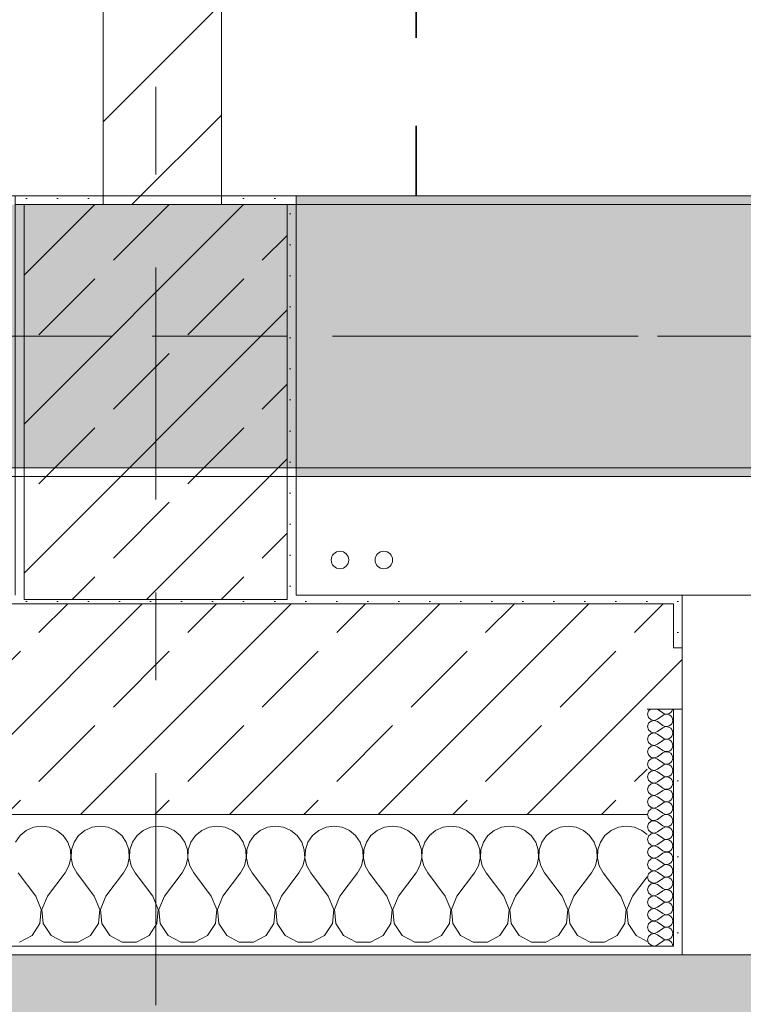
# Model space of a CAD drawing. Header units: metres. Extents: x -3.6 to 84.5, y -11 to 16.8.
# Tile 196 of 228: x 58 to 58.8, y -0.2 to 0.9. Entities that reach past the tile are written whole.
import ezdxf

# ---------------------------------------------------------------- set-up
doc = ezdxf.new("R2010")
doc.units = ezdxf.units.M
doc.header["$MEASUREMENT"] = 0
for name, pattern in [('Achse', [0.2, 0.1, -0.05, 0, -0.05]), ('Strichlinie doppelt', [0.546806, 0.264583, -0.105833, 0.070556, -0.105833]), ('Wipeout_Contour', [1, 0, -1])]:
    doc.linetypes.add(name, pattern=pattern)
for name, color, linetype in [('155 - Bemaßung_ Beschriftung.Ausbau - Deckenelemente', 7, 'Continuous'), ('302 - Elemente.Schraffur', 7, 'Continuous'), ('451 - Universal.Achsen Raster', 7, 'Continuous'), ('604 - Struktur.Wand Aussen', 7, 'Continuous'), ('605 - Struktur.Wand Innen', 7, 'Continuous'), ('607 - Struktur.Stütze', 7, 'Continuous'), ('608 - Struktur.Träger', 7, 'Continuous'), ('801 - HKLSE.Heizung_ Klima_ Lüftung', 7, 'Continuous')]:
    doc.layers.add(name, color=color, linetype=linetype)
pattern_1 = [(45, (0, 0), (-0.08485281, 0.08485281), []), (45, (-0.04243, 0.04243), (-0.08485281, 0.08485281), [0.09, -0.03])]
pattern_2 = [(45, (0, 0), (-0.01767767, 0.01767767), [0, -0.025])]
pattern_3 = [(0, (0, 0), (0, 0.08660254), [0, -0.05]), (0, (0.025, 0.0433), (0, 0.08660254), [0, -0.05])]

# ---------------------------------------------------------------- blocks, each defined once
blk = doc.blocks.new('*X89')
at = {"layer": '604 - Struktur.Wand Aussen', "color": 7, "linetype": 'Continuous', "lineweight": 5}
for p, q in [((57.9909, -0.0096), (57.9825, -0.0133)), ((58, -0.0083), (57.9909, -0.0096)), ((58.0091, -0.0096), (58, -0.0083)), ((58.0175, -0.0133), (58.0091, -0.0096)), ((58.0576, -0.0096), (58.0491, -0.0133)), ((58.0667, -0.0083), (58.0576, -0.0096)), ((58.0758, -0.0096), (58.0667, -0.0083)), ((58.0842, -0.0133), (58.0758, -0.0096)), ((58.1242, -0.0096), (58.1158, -0.0133)), ((58.1333, -0.0083), (58.1242, -0.0096)), ((58.1424, -0.0096), (58.1333, -0.0083)), ((58.1509, -0.0133), (58.1424, -0.0096)), ((58.1909, -0.0096), (58.1825, -0.0133)), ((58.2, -0.0083), (58.1909, -0.0096)), ((58.2091, -0.0096), (58.2, -0.0083)), ((58.2175, -0.0133), (58.2091, -0.0096)), ((58.2576, -0.0096), (58.2491, -0.0133)), ((58.2667, -0.0083), (58.2576, -0.0096)), ((58.2758, -0.0096), (58.2667, -0.0083)), ((58.2842, -0.0133), (58.2758, -0.0096)), ((58.3242, -0.0096), (58.3158, -0.0133)), ((58.3333, -0.0083), (58.3242, -0.0096)), ((58.3424, -0.0096), (58.3333, -0.0083)), ((58.3509, -0.0133), (58.3424, -0.0096)), ((58.3909, -0.0096), (58.3825, -0.0133)), ((58.4, -0.0083), (58.3909, -0.0096)), ((58.4091, -0.0096), (58.4, -0.0083)), ((58.4175, -0.0133), (58.4091, -0.0096)), ((58.4576, -0.0096), (58.4491, -0.0133)), ((58.4667, -0.0083), (58.4576, -0.0096)), ((58.4758, -0.0096), (58.4667, -0.0083)), ((58.4842, -0.0133), (58.4758, -0.0096)), ((58.5242, -0.0096), (58.5158, -0.0133)), ((58.5333, -0.0083), (58.5242, -0.0096)), ((58.5424, -0.0096), (58.5333, -0.0083)), ((58.5509, -0.0133), (58.5424, -0.0096)), ((58.5909, -0.0096), (58.5825, -0.0133)), ((58.6, -0.0083), (58.5909, -0.0096)), ((58.6091, -0.0096), (58.6, -0.0083)), ((58.6175, -0.0133), (58.6091, -0.0096)), ((58.6576, -0.0096), (58.6491, -0.0133)), ((58.6667, -0.0083), (58.6576, -0.0096)), ((58.6758, -0.0096), (58.6667, -0.0083)), ((58.6842, -0.0133), (58.6758, -0.0096)), ((57.9754, -0.0192), (57.9702, -0.0268)), ((57.9825, -0.0133), (57.9754, -0.0192)), ((58.0246, -0.0192), (58.0175, -0.0133)), ((58.0298, -0.0268), (58.0246, -0.0192)), ((58.0421, -0.0192), (58.0369, -0.0268)), ((58.0491, -0.0133), (58.0421, -0.0192)), ((58.0913, -0.0192), (58.0842, -0.0133)), ((58.0965, -0.0268), (58.0913, -0.0192)), ((58.1087, -0.0192), (58.1035, -0.0268)), ((58.1158, -0.0133), (58.1087, -0.0192)), ((58.1579, -0.0192), (58.1509, -0.0133)), ((58.1631, -0.0268), (58.1579, -0.0192)), ((58.1754, -0.0192), (58.1702, -0.0268)), ((58.1825, -0.0133), (58.1754, -0.0192)), ((58.2246, -0.0192), (58.2175, -0.0133)), ((58.2298, -0.0268), (58.2246, -0.0192)), ((58.2421, -0.0192), (58.2369, -0.0268)), ((58.2491, -0.0133), (58.2421, -0.0192)), ((58.2913, -0.0192), (58.2842, -0.0133)), ((58.2965, -0.0268), (58.2913, -0.0192)), ((58.3087, -0.0192), (58.3035, -0.0268)), ((58.3158, -0.0133), (58.3087, -0.0192)), ((58.3579, -0.0192), (58.3509, -0.0133)), ((58.3631, -0.0268), (58.3579, -0.0192)), ((58.3754, -0.0192), (58.3702, -0.0268)), ((58.3825, -0.0133), (58.3754, -0.0192)), ((58.4246, -0.0192), (58.4175, -0.0133)), ((58.4298, -0.0268), (58.4246, -0.0192)), ((58.4421, -0.0192), (58.4369, -0.0268)), ((58.4491, -0.0133), (58.4421, -0.0192)), ((58.4913, -0.0192), (58.4842, -0.0133)), ((58.4965, -0.0268), (58.4913, -0.0192)), ((58.5087, -0.0192), (58.5035, -0.0268)), ((58.5158, -0.0133), (58.5087, -0.0192)), ((58.5579, -0.0192), (58.5509, -0.0133)), ((58.5631, -0.0268), (58.5579, -0.0192)), ((58.5754, -0.0192), (58.5702, -0.0268)), ((58.5825, -0.0133), (58.5754, -0.0192)), ((58.6246, -0.0192), (58.6175, -0.0133)), ((58.6298, -0.0268), (58.6246, -0.0192)), ((58.6421, -0.0192), (58.6369, -0.0268)), ((58.6491, -0.0133), (58.6421, -0.0192)), ((58.69, -0.0181), (58.6842, -0.0133)), ((58.0328, -0.0355), (58.0298, -0.0268)), ((58.0369, -0.0268), (58.0339, -0.0355)), ((58.0994, -0.0355), (58.0965, -0.0268)), ((58.1035, -0.0268), (58.1006, -0.0355)), ((58.1661, -0.0355), (58.1631, -0.0268)), ((58.1702, -0.0268), (58.1672, -0.0355)), ((58.2328, -0.0355), (58.2298, -0.0268)), ((58.2369, -0.0268), (58.2339, -0.0355)), ((58.2994, -0.0355), (58.2965, -0.0268)), ((58.3035, -0.0268), (58.3006, -0.0355)), ((58.3661, -0.0355), (58.3631, -0.0268)), ((58.3702, -0.0268), (58.3672, -0.0355)), ((58.4328, -0.0355), (58.4298, -0.0268)), ((58.4369, -0.0268), (58.4339, -0.0355)), ((58.4994, -0.0355), (58.4965, -0.0268)), ((58.5035, -0.0268), (58.5006, -0.0355)), ((58.5661, -0.0355), (58.5631, -0.0268)), ((58.5702, -0.0268), (58.5672, -0.0355)), ((58.6328, -0.0355), (58.6298, -0.0268)), ((58.6369, -0.0268), (58.6339, -0.0355)), ((58.0311, -0.0536), (58.0332, -0.0447)), ((58.0332, -0.0447), (58.0328, -0.0355)), ((58.0339, -0.0355), (58.0335, -0.0447)), ((58.0335, -0.0447), (58.0355, -0.0536)), ((58.0978, -0.0536), (58.0999, -0.0447)), ((58.0999, -0.0447), (58.0994, -0.0355)), ((58.1006, -0.0355), (58.1001, -0.0447)), ((58.1001, -0.0447), (58.1022, -0.0536)), ((58.1645, -0.0536), (58.1665, -0.0447)), ((58.1665, -0.0447), (58.1661, -0.0355)), ((58.1672, -0.0355), (58.1668, -0.0447)), ((58.1668, -0.0447), (58.1689, -0.0536)), ((58.2311, -0.0536), (58.2332, -0.0447)), ((58.2332, -0.0447), (58.2328, -0.0355)), ((58.2339, -0.0355), (58.2335, -0.0447)), ((58.2335, -0.0447), (58.2355, -0.0536)), ((58.2978, -0.0536), (58.2999, -0.0447)), ((58.2999, -0.0447), (58.2994, -0.0355)), ((58.3006, -0.0355), (58.3001, -0.0447)), ((58.3001, -0.0447), (58.3022, -0.0536)), ((58.3645, -0.0536), (58.3665, -0.0447)), ((58.3665, -0.0447), (58.3661, -0.0355)), ((58.3672, -0.0355), (58.3668, -0.0447)), ((58.3668, -0.0447), (58.3689, -0.0536)), ((58.4311, -0.0536), (58.4332, -0.0447)), ((58.4332, -0.0447), (58.4328, -0.0355)), ((58.4339, -0.0355), (58.4335, -0.0447)), ((58.4335, -0.0447), (58.4355, -0.0536)), ((58.4978, -0.0536), (58.4999, -0.0447)), ((58.4999, -0.0447), (58.4994, -0.0355)), ((58.5006, -0.0355), (58.5001, -0.0447)), ((58.5001, -0.0447), (58.5022, -0.0536)), ((58.5645, -0.0536), (58.5665, -0.0447)), ((58.5665, -0.0447), (58.5661, -0.0355)), ((58.5672, -0.0355), (58.5668, -0.0447)), ((58.5668, -0.0447), (58.5689, -0.0536)), ((58.6311, -0.0536), (58.6332, -0.0447)), ((58.6332, -0.0447), (58.6328, -0.0355)), ((58.6339, -0.0355), (58.6335, -0.0447)), ((58.6335, -0.0447), (58.6355, -0.0536)), ((58.0267, -0.0617), (58.0311, -0.0536)), ((58.0355, -0.0536), (58.04, -0.0617)), ((58.0933, -0.0617), (58.0978, -0.0536)), ((58.1022, -0.0536), (58.1067, -0.0617)), ((58.16, -0.0617), (58.1645, -0.0536)), ((58.1689, -0.0536), (58.1733, -0.0617)), ((58.2267, -0.0617), (58.2311, -0.0536)), ((58.2355, -0.0536), (58.24, -0.0617)), ((58.2933, -0.0617), (58.2978, -0.0536)), ((58.3022, -0.0536), (58.3067, -0.0617)), ((58.36, -0.0617), (58.3645, -0.0536)), ((58.3689, -0.0536), (58.3733, -0.0617)), ((58.4267, -0.0617), (58.4311, -0.0536)), ((58.4355, -0.0536), (58.44, -0.0617)), ((58.4933, -0.0617), (58.4978, -0.0536)), ((58.5022, -0.0536), (58.5067, -0.0617)), ((58.56, -0.0617), (58.5645, -0.0536)), ((58.5689, -0.0536), (58.5733, -0.0617)), ((58.6267, -0.0617), (58.6311, -0.0536)), ((58.6355, -0.0536), (58.64, -0.0617)), ((57.9933, -0.0883), (57.9733, -0.0617)), ((58.0067, -0.0883), (58.0267, -0.0617)), ((58.06, -0.0883), (58.04, -0.0617)), ((58.0733, -0.0883), (58.0933, -0.0617)), ((58.1267, -0.0883), (58.1067, -0.0617)), ((58.14, -0.0883), (58.16, -0.0617)), ((58.1933, -0.0883), (58.1733, -0.0617)), ((58.2067, -0.0883), (58.2267, -0.0617)), ((58.26, -0.0883), (58.24, -0.0617)), ((58.2733, -0.0883), (58.2933, -0.0617)), ((58.3267, -0.0883), (58.3067, -0.0617)), ((58.34, -0.0883), (58.36, -0.0617)), ((58.3933, -0.0883), (58.3733, -0.0617)), ((58.4067, -0.0883), (58.4267, -0.0617)), ((58.46, -0.0883), (58.44, -0.0617)), ((58.4733, -0.0883), (58.4933, -0.0617)), ((58.5267, -0.0883), (58.5067, -0.0617)), ((58.54, -0.0883), (58.56, -0.0617)), ((58.5933, -0.0883), (58.5733, -0.0617)), ((58.6067, -0.0883), (58.6267, -0.0617)), ((58.66, -0.0883), (58.64, -0.0617)), ((58.6733, -0.0883), (58.69, -0.0661)), ((57.9996, -0.1033), (57.9933, -0.0883)), ((58.0067, -0.0883), (58.0004, -0.1033)), ((58.0663, -0.1033), (58.06, -0.0883)), ((58.0733, -0.0883), (58.067, -0.1033)), ((58.133, -0.1033), (58.1267, -0.0883)), ((58.14, -0.0883), (58.1337, -0.1033)), ((58.1996, -0.1033), (58.1933, -0.0883)), ((58.2067, -0.0883), (58.2004, -0.1033)), ((58.2663, -0.1033), (58.26, -0.0883)), ((58.2733, -0.0883), (58.267, -0.1033)), ((58.333, -0.1033), (58.3267, -0.0883)), ((58.34, -0.0883), (58.3337, -0.1033)), ((58.3996, -0.1033), (58.3933, -0.0883)), ((58.4067, -0.0883), (58.4004, -0.1033)), ((58.4663, -0.1033), (58.46, -0.0883)), ((58.4733, -0.0883), (58.467, -0.1033)), ((58.533, -0.1033), (58.5267, -0.0883)), ((58.54, -0.0883), (58.5337, -0.1033)), ((58.5996, -0.1033), (58.5933, -0.0883)), ((58.6067, -0.0883), (58.6004, -0.1033)), ((58.6663, -0.1033), (58.66, -0.0883)), ((58.6733, -0.0883), (58.667, -0.1033)), ((57.9981, -0.1195), (57.9996, -0.1033)), ((58.0004, -0.1033), (58.0019, -0.1195)), ((58.0648, -0.1195), (58.0663, -0.1033)), ((58.067, -0.1033), (58.0686, -0.1195)), ((58.1314, -0.1195), (58.133, -0.1033)), ((58.1337, -0.1033), (58.1352, -0.1195)), ((58.1981, -0.1195), (58.1996, -0.1033)), ((58.2004, -0.1033), (58.2019, -0.1195)), ((58.2648, -0.1195), (58.2663, -0.1033)), ((58.267, -0.1033), (58.2686, -0.1195)), ((58.3314, -0.1195), (58.333, -0.1033)), ((58.3337, -0.1033), (58.3352, -0.1195)), ((58.3981, -0.1195), (58.3996, -0.1033)), ((58.4004, -0.1033), (58.4019, -0.1195)), ((58.4648, -0.1195), (58.4663, -0.1033)), ((58.467, -0.1033), (58.4686, -0.1195)), ((58.5314, -0.1195), (58.533, -0.1033)), ((58.5337, -0.1033), (58.5352, -0.1195)), ((58.5981, -0.1195), (58.5996, -0.1033)), ((58.6004, -0.1033), (58.6019, -0.1195)), ((58.6648, -0.1195), (58.6663, -0.1033)), ((58.667, -0.1033), (58.6686, -0.1195)), ((57.9891, -0.133), (57.9981, -0.1195)), ((58.0019, -0.1195), (58.0109, -0.133)), ((58.0558, -0.133), (58.0648, -0.1195)), ((58.0686, -0.1195), (58.0776, -0.133)), ((58.1224, -0.133), (58.1314, -0.1195)), ((58.1352, -0.1195), (58.1442, -0.133)), ((58.1891, -0.133), (58.1981, -0.1195)), ((58.2019, -0.1195), (58.2109, -0.133)), ((58.2558, -0.133), (58.2648, -0.1195)), ((58.2686, -0.1195), (58.2776, -0.133)), ((58.3224, -0.133), (58.3314, -0.1195)), ((58.3352, -0.1195), (58.3442, -0.133)), ((58.3891, -0.133), (58.3981, -0.1195)), ((58.4019, -0.1195), (58.4109, -0.133)), ((58.4558, -0.133), (58.4648, -0.1195)), ((58.4686, -0.1195), (58.4776, -0.133)), ((58.5224, -0.133), (58.5314, -0.1195)), ((58.5352, -0.1195), (58.5442, -0.133)), ((58.5891, -0.133), (58.5981, -0.1195)), ((58.6019, -0.1195), (58.6109, -0.133)), ((58.6558, -0.133), (58.6648, -0.1195)), ((58.6686, -0.1195), (58.6776, -0.133)), ((57.9748, -0.1407), (57.9891, -0.133)), ((58.0109, -0.133), (58.0252, -0.1407)), ((58.0415, -0.1407), (58.0558, -0.133)), ((58.0776, -0.133), (58.0919, -0.1407)), ((58.1081, -0.1407), (58.1224, -0.133)), ((58.1442, -0.133), (58.1585, -0.1407)), ((58.1748, -0.1407), (58.1891, -0.133)), ((58.2109, -0.133), (58.2252, -0.1407)), ((58.2415, -0.1407), (58.2558, -0.133)), ((58.2776, -0.133), (58.2919, -0.1407)), ((58.3081, -0.1407), (58.3224, -0.133)), ((58.3442, -0.133), (58.3585, -0.1407)), ((58.3748, -0.1407), (58.3891, -0.133)), ((58.4109, -0.133), (58.4252, -0.1407)), ((58.4415, -0.1407), (58.4558, -0.133)), ((58.4776, -0.133), (58.4919, -0.1407)), ((58.5081, -0.1407), (58.5224, -0.133)), ((58.5442, -0.133), (58.5585, -0.1407)), ((58.5748, -0.1407), (58.5891, -0.133)), ((58.6109, -0.133), (58.6252, -0.1407)), ((58.6415, -0.1407), (58.6558, -0.133)), ((58.6776, -0.133), (58.69, -0.1397)), ((58.0252, -0.1407), (58.0415, -0.1407)), ((58.0919, -0.1407), (58.1081, -0.1407)), ((58.1585, -0.1407), (58.1748, -0.1407)), ((58.2252, -0.1407), (58.2415, -0.1407)), ((58.2919, -0.1407), (58.3081, -0.1407)), ((58.3585, -0.1407), (58.3748, -0.1407)), ((58.4252, -0.1407), (58.4415, -0.1407)), ((58.4919, -0.1407), (58.5081, -0.1407)), ((58.5585, -0.1407), (58.5748, -0.1407)), ((58.6252, -0.1407), (58.6415, -0.1407))]:
    blk.add_line(p, q, dxfattribs=at)
blk = doc.blocks.new('*X118')
at = {"layer": '604 - Struktur.Wand Aussen', "color": 7, "linetype": 'Continuous', "lineweight": 5}
for p, q in [((58.6939, 0.125), (58.6918, 0.123)), ((58.7021, 0.125), (58.7079, 0.1207)), ((58.7182, 0.1227), (58.719, 0.1245)), ((58.719, 0.1245), (58.7191, 0.125)), ((58.6918, 0.123), (58.6907, 0.1193)), ((58.6907, 0.1193), (58.6918, 0.1155)), ((58.6918, 0.1155), (58.6947, 0.1129)), ((58.6947, 0.1129), (58.6985, 0.1122)), ((58.6985, 0.1122), (58.7021, 0.1136)), ((58.7021, 0.1136), (58.7079, 0.1179)), ((58.7079, 0.1207), (58.7096, 0.1198)), ((58.7096, 0.1188), (58.7079, 0.1179)), ((58.7096, 0.1198), (58.7115, 0.1193)), ((58.7115, 0.1193), (58.7096, 0.1188)), ((58.7115, 0.1193), (58.7135, 0.1194)), ((58.7135, 0.1192), (58.7115, 0.1193)), ((58.7135, 0.1194), (58.7153, 0.12)), ((58.7153, 0.1185), (58.7135, 0.1192)), ((58.7153, 0.12), (58.717, 0.1212)), ((58.717, 0.1174), (58.7153, 0.1185)), ((58.717, 0.1212), (58.7182, 0.1227)), ((58.7182, 0.1159), (58.717, 0.1174)), ((58.719, 0.1141), (58.7182, 0.1159)), ((58.7193, 0.1121), (58.719, 0.1141)), ((58.6918, 0.1088), (58.6907, 0.105)), ((58.6907, 0.105), (58.6918, 0.1012)), ((58.6947, 0.1114), (58.6918, 0.1088)), ((58.6918, 0.1012), (58.6947, 0.0986)), ((58.6985, 0.1121), (58.6947, 0.1114)), ((58.7021, 0.1107), (58.6985, 0.1121)), ((58.7021, 0.1107), (58.7079, 0.1064)), ((58.7021, 0.0993), (58.7079, 0.1036)), ((58.7079, 0.1064), (58.7096, 0.1055)), ((58.7096, 0.1045), (58.7079, 0.1036)), ((58.7096, 0.1055), (58.7115, 0.105)), ((58.7115, 0.105), (58.7096, 0.1045)), ((58.7115, 0.105), (58.7135, 0.1051)), ((58.7135, 0.1049), (58.7115, 0.105)), ((58.7135, 0.1051), (58.7153, 0.1058)), ((58.7153, 0.1042), (58.7135, 0.1049)), ((58.7153, 0.1058), (58.717, 0.1069)), ((58.717, 0.1031), (58.7153, 0.1042)), ((58.717, 0.1069), (58.7182, 0.1084)), ((58.7182, 0.1016), (58.717, 0.1031)), ((58.7182, 0.1084), (58.719, 0.1102)), ((58.719, 0.0998), (58.7182, 0.1016)), ((58.719, 0.1102), (58.7193, 0.1121)), ((58.6918, 0.0945), (58.6907, 0.0907)), ((58.6907, 0.0907), (58.6918, 0.087)), ((58.6947, 0.0971), (58.6918, 0.0945)), ((58.6947, 0.0986), (58.6985, 0.0979)), ((58.6985, 0.0978), (58.6947, 0.0971)), ((58.6985, 0.0979), (58.7021, 0.0993)), ((58.7021, 0.0964), (58.6985, 0.0978)), ((58.7021, 0.0964), (58.7079, 0.0921)), ((58.7079, 0.0921), (58.7096, 0.0912)), ((58.7096, 0.0902), (58.7079, 0.0893)), ((58.7096, 0.0912), (58.7115, 0.0907)), ((58.7115, 0.0907), (58.7096, 0.0902)), ((58.7115, 0.0907), (58.7135, 0.0908)), ((58.7135, 0.0906), (58.7115, 0.0907)), ((58.7135, 0.0908), (58.7153, 0.0915)), ((58.7153, 0.09), (58.7135, 0.0906)), ((58.7153, 0.0915), (58.717, 0.0926)), ((58.717, 0.0888), (58.7153, 0.09)), ((58.717, 0.0926), (58.7182, 0.0941)), ((58.7182, 0.0941), (58.719, 0.0959)), ((58.7193, 0.0979), (58.719, 0.0998)), ((58.719, 0.0959), (58.7193, 0.0979)), ((58.6918, 0.0802), (58.6907, 0.0764)), ((58.6918, 0.087), (58.6947, 0.0843)), ((58.6947, 0.0828), (58.6918, 0.0802)), ((58.6947, 0.0843), (58.6985, 0.0836)), ((58.6985, 0.0835), (58.6947, 0.0828)), ((58.6985, 0.0836), (58.7021, 0.085)), ((58.7021, 0.0821), (58.6985, 0.0835)), ((58.7021, 0.085), (58.7079, 0.0893)), ((58.7021, 0.0821), (58.7079, 0.0779)), ((58.7182, 0.0873), (58.717, 0.0888)), ((58.717, 0.0783), (58.7182, 0.0798)), ((58.719, 0.0855), (58.7182, 0.0873)), ((58.7182, 0.0798), (58.719, 0.0816)), ((58.7193, 0.0836), (58.719, 0.0855)), ((58.719, 0.0816), (58.7193, 0.0836)), ((58.6907, 0.0764), (58.6918, 0.0727)), ((58.6918, 0.0727), (58.6947, 0.07)), ((58.6947, 0.0685), (58.6918, 0.0659)), ((58.6947, 0.07), (58.6985, 0.0693)), ((58.6985, 0.0693), (58.6947, 0.0685)), ((58.6985, 0.0693), (58.7021, 0.0707)), ((58.7021, 0.0679), (58.6985, 0.0693)), ((58.7021, 0.0707), (58.7079, 0.075)), ((58.7021, 0.0679), (58.7079, 0.0636)), ((58.7079, 0.0779), (58.7096, 0.0769)), ((58.7096, 0.076), (58.7079, 0.075)), ((58.7096, 0.0769), (58.7115, 0.0765)), ((58.7115, 0.0764), (58.7096, 0.076)), ((58.7115, 0.0765), (58.7135, 0.0766)), ((58.7135, 0.0763), (58.7115, 0.0764)), ((58.7135, 0.0766), (58.7153, 0.0772)), ((58.7153, 0.0757), (58.7135, 0.0763)), ((58.7153, 0.0772), (58.717, 0.0783)), ((58.717, 0.0746), (58.7153, 0.0757)), ((58.7182, 0.073), (58.717, 0.0746)), ((58.719, 0.0712), (58.7182, 0.073)), ((58.7182, 0.0655), (58.719, 0.0673)), ((58.7193, 0.0693), (58.719, 0.0712)), ((58.719, 0.0673), (58.7193, 0.0693)), ((58.6918, 0.0659), (58.6907, 0.0621)), ((58.6907, 0.0621), (58.6918, 0.0584)), ((58.6918, 0.0584), (58.6947, 0.0558)), ((58.6985, 0.055), (58.7021, 0.0564)), ((58.7021, 0.0564), (58.7079, 0.0607)), ((58.7079, 0.0636), (58.7096, 0.0626)), ((58.7096, 0.0617), (58.7079, 0.0607)), ((58.7096, 0.0626), (58.7115, 0.0622)), ((58.7115, 0.0621), (58.7096, 0.0617)), ((58.7115, 0.0622), (58.7135, 0.0623)), ((58.7135, 0.062), (58.7115, 0.0621)), ((58.7135, 0.0623), (58.7153, 0.0629)), ((58.7153, 0.0614), (58.7135, 0.062)), ((58.7153, 0.0629), (58.717, 0.064)), ((58.717, 0.0603), (58.7153, 0.0614)), ((58.717, 0.064), (58.7182, 0.0655)), ((58.7182, 0.0588), (58.717, 0.0603)), ((58.719, 0.057), (58.7182, 0.0588)), ((58.7193, 0.055), (58.719, 0.057)), ((58.6918, 0.0516), (58.6907, 0.0479)), ((58.6907, 0.0479), (58.6918, 0.0441)), ((58.6947, 0.0542), (58.6918, 0.0516)), ((58.6947, 0.0558), (58.6985, 0.055)), ((58.6985, 0.055), (58.6947, 0.0542)), ((58.7021, 0.0536), (58.6985, 0.055)), ((58.7021, 0.0536), (58.7079, 0.0493)), ((58.7021, 0.0421), (58.7079, 0.0464)), ((58.7079, 0.0493), (58.7096, 0.0483)), ((58.7096, 0.0474), (58.7079, 0.0464)), ((58.7096, 0.0483), (58.7115, 0.0479)), ((58.7115, 0.0478), (58.7096, 0.0474)), ((58.7115, 0.0479), (58.7135, 0.048)), ((58.7135, 0.0477), (58.7115, 0.0478)), ((58.7135, 0.048), (58.7153, 0.0486)), ((58.7153, 0.0471), (58.7135, 0.0477)), ((58.7153, 0.0486), (58.717, 0.0497)), ((58.717, 0.046), (58.7153, 0.0471)), ((58.717, 0.0497), (58.7182, 0.0512)), ((58.7182, 0.0445), (58.717, 0.046)), ((58.7182, 0.0512), (58.719, 0.053)), ((58.719, 0.053), (58.7193, 0.055)), ((58.6918, 0.0373), (58.6907, 0.0336)), ((58.6918, 0.0441), (58.6947, 0.0415)), ((58.6947, 0.04), (58.6918, 0.0373)), ((58.6947, 0.0415), (58.6985, 0.0407)), ((58.6985, 0.0407), (58.6947, 0.04)), ((58.6985, 0.0407), (58.7021, 0.0421)), ((58.7021, 0.0393), (58.6985, 0.0407)), ((58.7021, 0.0393), (58.7079, 0.035)), ((58.7079, 0.035), (58.7096, 0.034)), ((58.7096, 0.034), (58.7115, 0.0336)), ((58.7115, 0.0336), (58.7135, 0.0337)), ((58.7135, 0.0337), (58.7153, 0.0343)), ((58.7153, 0.0343), (58.717, 0.0354)), ((58.717, 0.0354), (58.7182, 0.037)), ((58.719, 0.0427), (58.7182, 0.0445)), ((58.7182, 0.037), (58.719, 0.0388)), ((58.7193, 0.0407), (58.719, 0.0427)), ((58.719, 0.0388), (58.7193, 0.0407)), ((58.6907, 0.0336), (58.6918, 0.0298)), ((58.6918, 0.023), (58.6907, 0.0193)), ((58.6918, 0.0298), (58.6947, 0.0272)), ((58.6947, 0.0257), (58.6918, 0.023)), ((58.6947, 0.0272), (58.6985, 0.0265)), ((58.6985, 0.0264), (58.6947, 0.0257)), ((58.6985, 0.0265), (58.7021, 0.0279)), ((58.7021, 0.025), (58.6985, 0.0264)), ((58.7021, 0.0279), (58.7079, 0.0321)), ((58.7021, 0.025), (58.7079, 0.0207)), ((58.7096, 0.0331), (58.7079, 0.0321)), ((58.7115, 0.0335), (58.7096, 0.0331)), ((58.7135, 0.0334), (58.7115, 0.0335)), ((58.7153, 0.0328), (58.7135, 0.0334)), ((58.717, 0.0317), (58.7153, 0.0328)), ((58.7182, 0.0302), (58.717, 0.0317)), ((58.717, 0.0212), (58.7182, 0.0227)), ((58.719, 0.0284), (58.7182, 0.0302)), ((58.7182, 0.0227), (58.719, 0.0245)), ((58.7193, 0.0264), (58.719, 0.0284)), ((58.719, 0.0245), (58.7193, 0.0264)), ((58.6907, 0.0193), (58.6918, 0.0155)), ((58.6918, 0.0155), (58.6947, 0.0129)), ((58.6947, 0.0114), (58.6918, 0.0088)), ((58.6947, 0.0129), (58.6985, 0.0122)), ((58.6985, 0.0121), (58.6947, 0.0114)), ((58.6985, 0.0122), (58.7021, 0.0136)), ((58.7021, 0.0107), (58.6985, 0.0121)), ((58.7021, 0.0136), (58.7079, 0.0179)), ((58.7079, 0.0207), (58.7096, 0.0198)), ((58.7096, 0.0188), (58.7079, 0.0179)), ((58.7096, 0.0198), (58.7115, 0.0193)), ((58.7115, 0.0193), (58.7096, 0.0188)), ((58.7115, 0.0193), (58.7135, 0.0194)), ((58.7135, 0.0192), (58.7115, 0.0193)), ((58.7135, 0.0194), (58.7153, 0.02)), ((58.7153, 0.0185), (58.7135, 0.0192)), ((58.7153, 0.02), (58.717, 0.0212)), ((58.717, 0.0174), (58.7153, 0.0185)), ((58.7182, 0.0159), (58.717, 0.0174)), ((58.719, 0.0141), (58.7182, 0.0159)), ((58.7193, 0.0121), (58.719, 0.0141)), ((58.719, 0.0102), (58.7193, 0.0121)), ((58.6918, 0.0088), (58.6907, 0.005)), ((58.6907, 0.005), (58.6918, 0.0012)), ((58.6918, 0.0012), (58.6947, -0.0014)), ((58.7021, 0.0107), (58.7079, 0.0064)), ((58.7021, -0.0007), (58.7079, 0.0036)), ((58.7079, 0.0064), (58.7096, 0.0055)), ((58.7096, 0.0045), (58.7079, 0.0036)), ((58.7096, 0.0055), (58.7115, 0.005)), ((58.7115, 0.005), (58.7096, 0.0045)), ((58.7115, 0.005), (58.7135, 0.0051)), ((58.7135, 0.0049), (58.7115, 0.005)), ((58.7135, 0.0051), (58.7153, 0.0058)), ((58.7153, 0.0042), (58.7135, 0.0049)), ((58.7153, 0.0058), (58.717, 0.0069)), ((58.717, 0.0031), (58.7153, 0.0042)), ((58.717, 0.0069), (58.7182, 0.0084)), ((58.7182, 0.0016), (58.717, 0.0031)), ((58.7182, 0.0084), (58.719, 0.0102)), ((58.719, -0.0002), (58.7182, 0.0016)), ((58.6918, -0.0055), (58.6907, -0.0093)), ((58.6907, -0.0093), (58.6918, -0.013)), ((58.6947, -0.0029), (58.6918, -0.0055)), ((58.6947, -0.0014), (58.6985, -0.0021)), ((58.6985, -0.0022), (58.6947, -0.0029)), ((58.6985, -0.0021), (58.7021, -0.0007)), ((58.7021, -0.0036), (58.6985, -0.0022)), ((58.7021, -0.0036), (58.7079, -0.0079)), ((58.7021, -0.015), (58.7079, -0.0107)), ((58.7079, -0.0079), (58.7096, -0.0088)), ((58.7096, -0.0098), (58.7079, -0.0107)), ((58.7096, -0.0088), (58.7115, -0.0093)), ((58.7115, -0.0093), (58.7096, -0.0098)), ((58.7115, -0.0093), (58.7135, -0.0092)), ((58.7135, -0.0094), (58.7115, -0.0093)), ((58.7135, -0.0092), (58.7153, -0.0085)), ((58.7153, -0.01), (58.7135, -0.0094)), ((58.7153, -0.0085), (58.717, -0.0074)), ((58.717, -0.0112), (58.7153, -0.01)), ((58.717, -0.0074), (58.7182, -0.0059)), ((58.7182, -0.0127), (58.717, -0.0112)), ((58.7182, -0.0059), (58.719, -0.0041)), ((58.7193, -0.0021), (58.719, -0.0002)), ((58.719, -0.0041), (58.7193, -0.0021)), ((58.6918, -0.0198), (58.6907, -0.0236)), ((58.6918, -0.013), (58.6947, -0.0157)), ((58.6947, -0.0172), (58.6918, -0.0198)), ((58.6947, -0.0157), (58.6985, -0.0164)), ((58.6985, -0.0165), (58.6947, -0.0172)), ((58.6985, -0.0164), (58.7021, -0.015)), ((58.7021, -0.0179), (58.6985, -0.0165)), ((58.7021, -0.0179), (58.7079, -0.0221)), ((58.7079, -0.0221), (58.7096, -0.0231)), ((58.7153, -0.0228), (58.717, -0.0217)), ((58.717, -0.0217), (58.7182, -0.0202)), ((58.719, -0.0145), (58.7182, -0.0127)), ((58.7182, -0.0202), (58.719, -0.0184)), ((58.7193, -0.0164), (58.719, -0.0145)), ((58.719, -0.0184), (58.7193, -0.0164)), ((58.6907, -0.0236), (58.6918, -0.0273)), ((58.6918, -0.0273), (58.6947, -0.03)), ((58.6947, -0.0315), (58.6918, -0.0341)), ((58.6947, -0.03), (58.6985, -0.0307)), ((58.6985, -0.0307), (58.6947, -0.0315)), ((58.6985, -0.0307), (58.7021, -0.0293)), ((58.7021, -0.0321), (58.6985, -0.0307)), ((58.7021, -0.0293), (58.7079, -0.025)), ((58.7021, -0.0321), (58.7079, -0.0364)), ((58.7096, -0.024), (58.7079, -0.025)), ((58.7096, -0.0231), (58.7115, -0.0235)), ((58.7115, -0.0236), (58.7096, -0.024)), ((58.7115, -0.0235), (58.7135, -0.0234)), ((58.7135, -0.0237), (58.7115, -0.0236)), ((58.7135, -0.0234), (58.7153, -0.0228)), ((58.7153, -0.0243), (58.7135, -0.0237)), ((58.717, -0.0254), (58.7153, -0.0243)), ((58.7182, -0.027), (58.717, -0.0254)), ((58.719, -0.0288), (58.7182, -0.027)), ((58.7182, -0.0345), (58.719, -0.0327)), ((58.7193, -0.0307), (58.719, -0.0288)), ((58.719, -0.0327), (58.7193, -0.0307)), ((58.6918, -0.0341), (58.6907, -0.0379)), ((58.6907, -0.0379), (58.6918, -0.0416)), ((58.6918, -0.0416), (58.6947, -0.0442)), ((58.6947, -0.0442), (58.6985, -0.045)), ((58.6985, -0.045), (58.7021, -0.0436)), ((58.7021, -0.0436), (58.7079, -0.0393)), ((58.7079, -0.0364), (58.7096, -0.0374)), ((58.7096, -0.0383), (58.7079, -0.0393)), ((58.7096, -0.0374), (58.7115, -0.0378)), ((58.7115, -0.0379), (58.7096, -0.0383)), ((58.7115, -0.0378), (58.7135, -0.0377)), ((58.7135, -0.038), (58.7115, -0.0379)), ((58.7135, -0.0377), (58.7153, -0.0371)), ((58.7153, -0.0386), (58.7135, -0.038)), ((58.7153, -0.0371), (58.717, -0.036)), ((58.717, -0.0397), (58.7153, -0.0386)), ((58.717, -0.036), (58.7182, -0.0345)), ((58.7182, -0.0412), (58.717, -0.0397)), ((58.719, -0.043), (58.7182, -0.0412)), ((58.7193, -0.045), (58.719, -0.043)), ((58.6918, -0.0484), (58.6907, -0.0521)), ((58.6907, -0.0521), (58.6918, -0.0559)), ((58.6947, -0.0458), (58.6918, -0.0484)), ((58.6918, -0.0559), (58.6947, -0.0585)), ((58.6985, -0.045), (58.6947, -0.0458)), ((58.7021, -0.0464), (58.6985, -0.045)), ((58.7021, -0.0464), (58.7079, -0.0507)), ((58.7021, -0.0579), (58.7079, -0.0536)), ((58.7079, -0.0507), (58.7096, -0.0517)), ((58.7096, -0.0526), (58.7079, -0.0536)), ((58.7096, -0.0517), (58.7115, -0.0521)), ((58.7115, -0.0522), (58.7096, -0.0526)), ((58.7115, -0.0521), (58.7135, -0.052)), ((58.7135, -0.0523), (58.7115, -0.0522)), ((58.7135, -0.052), (58.7153, -0.0514)), ((58.7153, -0.0529), (58.7135, -0.0523)), ((58.7153, -0.0514), (58.717, -0.0503)), ((58.717, -0.054), (58.7153, -0.0529)), ((58.717, -0.0503), (58.7182, -0.0488)), ((58.7182, -0.0555), (58.717, -0.054)), ((58.7182, -0.0488), (58.719, -0.047)), ((58.719, -0.0573), (58.7182, -0.0555)), ((58.719, -0.047), (58.7193, -0.045)), ((58.6918, -0.0627), (58.6907, -0.0664)), ((58.6907, -0.0664), (58.6918, -0.0702)), ((58.6947, -0.06), (58.6918, -0.0627)), ((58.6947, -0.0585), (58.6985, -0.0593)), ((58.6985, -0.0593), (58.6947, -0.06)), ((58.6985, -0.0593), (58.7021, -0.0579)), ((58.7021, -0.0607), (58.6985, -0.0593)), ((58.7021, -0.0607), (58.7079, -0.065)), ((58.7079, -0.065), (58.7096, -0.066)), ((58.7096, -0.0669), (58.7079, -0.0679)), ((58.7096, -0.066), (58.7115, -0.0664)), ((58.7115, -0.0665), (58.7096, -0.0669)), ((58.7115, -0.0664), (58.7135, -0.0663)), ((58.7135, -0.0666), (58.7115, -0.0665)), ((58.7135, -0.0663), (58.7153, -0.0657)), ((58.7153, -0.0672), (58.7135, -0.0666)), ((58.7153, -0.0657), (58.717, -0.0646)), ((58.717, -0.0683), (58.7153, -0.0672)), ((58.717, -0.0646), (58.7182, -0.063)), ((58.7182, -0.063), (58.719, -0.0612)), ((58.7193, -0.0593), (58.719, -0.0573)), ((58.719, -0.0612), (58.7193, -0.0593)), ((58.6918, -0.077), (58.6907, -0.0807)), ((58.6918, -0.0702), (58.6947, -0.0728)), ((58.6947, -0.0743), (58.6918, -0.077)), ((58.6947, -0.0728), (58.6985, -0.0735)), ((58.6985, -0.0736), (58.6947, -0.0743)), ((58.6985, -0.0735), (58.7021, -0.0721)), ((58.7021, -0.075), (58.6985, -0.0736)), ((58.7021, -0.0721), (58.7079, -0.0679)), ((58.7021, -0.075), (58.7079, -0.0793)), ((58.7182, -0.0698), (58.717, -0.0683)), ((58.717, -0.0788), (58.7182, -0.0773)), ((58.719, -0.0716), (58.7182, -0.0698)), ((58.7182, -0.0773), (58.719, -0.0755)), ((58.7193, -0.0736), (58.719, -0.0716)), ((58.719, -0.0755), (58.7193, -0.0736)), ((58.6907, -0.0807), (58.6918, -0.0845)), ((58.6918, -0.0845), (58.6947, -0.0871)), ((58.6947, -0.0886), (58.6918, -0.0912)), ((58.6947, -0.0871), (58.6985, -0.0878)), ((58.6985, -0.0879), (58.6947, -0.0886)), ((58.6985, -0.0878), (58.7021, -0.0864)), ((58.7021, -0.0893), (58.6985, -0.0879)), ((58.7021, -0.0864), (58.7079, -0.0821)), ((58.7021, -0.0893), (58.7079, -0.0936)), ((58.7079, -0.0793), (58.7096, -0.0802)), ((58.7096, -0.0812), (58.7079, -0.0821)), ((58.7096, -0.0802), (58.7115, -0.0807)), ((58.7115, -0.0807), (58.7096, -0.0812)), ((58.7115, -0.0807), (58.7135, -0.0806)), ((58.7135, -0.0808), (58.7115, -0.0807)), ((58.7135, -0.0806), (58.7153, -0.08)), ((58.7153, -0.0815), (58.7135, -0.0808)), ((58.7153, -0.08), (58.717, -0.0788)), ((58.717, -0.0826), (58.7153, -0.0815)), ((58.7182, -0.0841), (58.717, -0.0826)), ((58.719, -0.0859), (58.7182, -0.0841)), ((58.7193, -0.0879), (58.719, -0.0859)), ((58.719, -0.0898), (58.7193, -0.0879)), ((58.6918, -0.0912), (58.6907, -0.095)), ((58.6907, -0.095), (58.6918, -0.0988)), ((58.6918, -0.0988), (58.6947, -0.1014)), ((58.6985, -0.1021), (58.7021, -0.1007)), ((58.7021, -0.1007), (58.7079, -0.0964)), ((58.7079, -0.0936), (58.7096, -0.0945)), ((58.7096, -0.0955), (58.7079, -0.0964)), ((58.7096, -0.0945), (58.7115, -0.095)), ((58.7115, -0.095), (58.7096, -0.0955)), ((58.7115, -0.095), (58.7135, -0.0949)), ((58.7135, -0.0951), (58.7115, -0.095)), ((58.7135, -0.0949), (58.7153, -0.0942)), ((58.7153, -0.0958), (58.7135, -0.0951)), ((58.7153, -0.0942), (58.717, -0.0931)), ((58.717, -0.0969), (58.7153, -0.0958)), ((58.717, -0.0931), (58.7182, -0.0916)), ((58.7182, -0.0984), (58.717, -0.0969)), ((58.7182, -0.0916), (58.719, -0.0898)), ((58.719, -0.1002), (58.7182, -0.0984)), ((58.7193, -0.1021), (58.719, -0.1002)), ((58.6918, -0.1055), (58.6907, -0.1093)), ((58.6907, -0.1093), (58.6918, -0.113)), ((58.6947, -0.1029), (58.6918, -0.1055)), ((58.6947, -0.1014), (58.6985, -0.1021)), ((58.6985, -0.1022), (58.6947, -0.1029)), ((58.7021, -0.1036), (58.6985, -0.1022)), ((58.7021, -0.1036), (58.7079, -0.1079)), ((58.7021, -0.115), (58.7079, -0.1107)), ((58.7079, -0.1079), (58.7096, -0.1088)), ((58.7096, -0.1098), (58.7079, -0.1107)), ((58.7096, -0.1088), (58.7115, -0.1093)), ((58.7115, -0.1093), (58.7096, -0.1098)), ((58.7115, -0.1093), (58.7135, -0.1092)), ((58.7135, -0.1094), (58.7115, -0.1093)), ((58.7135, -0.1092), (58.7153, -0.1085)), ((58.7153, -0.11), (58.7135, -0.1094)), ((58.7153, -0.1085), (58.717, -0.1074)), ((58.717, -0.1112), (58.7153, -0.11)), ((58.717, -0.1074), (58.7182, -0.1059)), ((58.7182, -0.1127), (58.717, -0.1112)), ((58.7182, -0.1059), (58.719, -0.1041)), ((58.719, -0.1041), (58.7193, -0.1021)), ((58.6918, -0.1198), (58.6907, -0.1236)), ((58.6918, -0.113), (58.6947, -0.1157)), ((58.6947, -0.1172), (58.6918, -0.1198)), ((58.6947, -0.1157), (58.6985, -0.1164)), ((58.6985, -0.1165), (58.6947, -0.1172)), ((58.6985, -0.1164), (58.7021, -0.115)), ((58.7021, -0.1179), (58.6985, -0.1165)), ((58.7021, -0.1179), (58.7079, -0.1221)), ((58.7079, -0.1221), (58.7096, -0.1231)), ((58.7096, -0.1231), (58.7115, -0.1235)), ((58.7135, -0.1234), (58.7153, -0.1228)), ((58.7153, -0.1228), (58.717, -0.1217)), ((58.717, -0.1217), (58.7182, -0.1202)), ((58.719, -0.1145), (58.7182, -0.1127)), ((58.7182, -0.1202), (58.719, -0.1184)), ((58.7193, -0.1164), (58.719, -0.1145)), ((58.719, -0.1184), (58.7193, -0.1164)), ((58.6907, -0.1236), (58.6918, -0.1273)), ((58.6918, -0.1341), (58.6907, -0.1379)), ((58.6918, -0.1273), (58.6947, -0.13)), ((58.6947, -0.1315), (58.6918, -0.1341)), ((58.6947, -0.13), (58.6985, -0.1307)), ((58.6985, -0.1307), (58.6947, -0.1315)), ((58.6985, -0.1307), (58.7021, -0.1293)), ((58.7021, -0.1321), (58.6985, -0.1307)), ((58.7021, -0.1293), (58.7079, -0.125)), ((58.7021, -0.1321), (58.7079, -0.1364)), ((58.7096, -0.124), (58.7079, -0.125)), ((58.7115, -0.1236), (58.7096, -0.124)), ((58.7115, -0.1235), (58.7135, -0.1234)), ((58.7135, -0.1237), (58.7115, -0.1236)), ((58.7153, -0.1243), (58.7135, -0.1237)), ((58.717, -0.1254), (58.7153, -0.1243)), ((58.7182, -0.127), (58.717, -0.1254)), ((58.717, -0.136), (58.7182, -0.1345)), ((58.719, -0.1288), (58.7182, -0.127)), ((58.7182, -0.1345), (58.719, -0.1327)), ((58.7193, -0.1307), (58.719, -0.1288)), ((58.719, -0.1327), (58.7193, -0.1307)), ((58.6907, -0.1379), (58.6918, -0.1416)), ((58.6918, -0.1416), (58.6947, -0.1442)), ((58.6947, -0.1442), (58.6985, -0.145)), ((58.6985, -0.145), (58.7021, -0.1436)), ((58.7021, -0.1436), (58.7079, -0.1393)), ((58.7079, -0.1364), (58.7096, -0.1374)), ((58.7096, -0.1383), (58.7079, -0.1393)), ((58.7096, -0.1374), (58.7115, -0.1378)), ((58.7115, -0.1379), (58.7096, -0.1383)), ((58.7115, -0.1378), (58.7135, -0.1377)), ((58.7135, -0.138), (58.7115, -0.1379)), ((58.7135, -0.1377), (58.7153, -0.1371)), ((58.7153, -0.1386), (58.7135, -0.138)), ((58.7153, -0.1371), (58.717, -0.136)), ((58.717, -0.1397), (58.7153, -0.1386)), ((58.7182, -0.1412), (58.717, -0.1397)), ((58.719, -0.143), (58.7182, -0.1412)), ((58.7193, -0.145), (58.719, -0.143))]:
    blk.add_line(p, q, dxfattribs=at)

msp = doc.modelspace()

# ---------------------------------------------------------------- hatches: boundary and pattern name
at = {"layer": '302 - Elemente.Schraffur', "linetype": 'Continuous', "lineweight": 0, "true_color": 0x282828}
msp.add_hatch(color=250, dxfattribs=at).paths.add_polyline_path([(55.22, -3.31), (62.435, -3.31), (62.435, -0.155), (55.22, -0.155)])
at = {"layer": '604 - Struktur.Wand Aussen', "linetype": 'Continuous', "lineweight": 0, "true_color": 0x000000}
h = msp.add_hatch(dxfattribs=at)
h.set_pattern_fill('Gips_0001', color=18, style=0, pattern_type=2)
h.set_pattern_definition(pattern_2)
h.paths.add_polyline_path([(58.29, 0.255), (58.29, 0.245), (58.72, 0.245), (58.72, 0.255)])
h = msp.add_hatch(dxfattribs=at)
h.set_pattern_fill('Gips_0001', color=18, style=0, pattern_type=2)
h.set_pattern_definition(pattern_2)
h.paths.add_polyline_path([(58.72, 0.255), (58.72, 0.195), (58.73, 0.195), (58.73, 0.255)])
h = msp.add_hatch(dxfattribs=at)
h.set_pattern_fill('Beton__Stahlbeton_0001', color=18, style=0, pattern_type=2)
h.set_pattern_definition(pattern_1)
h.paths.add_polyline_path([(57.56, 0.195), (57.55, 0.195), (57.55, 0.125), (57.56, 0.125), (57.59, 0.125), (57.59, 0.005), (58.69, 0.005), (58.69, 0.125), (58.72, 0.125), (58.73, 0.125), (58.73, 0.195), (58.72, 0.195), (58.72, 0.245), (57.56, 0.245)])
h = msp.add_hatch(dxfattribs=at)
h.set_pattern_fill('Verputz_0001', color=18, style=0, pattern_type=2)
h.set_pattern_definition(pattern_3)
h.paths.add_polyline_path([(58.73, 0.125), (58.72, 0.125), (58.72, -0.155), (58.73, -0.155)])
h = msp.add_hatch(dxfattribs=at)
h.set_pattern_fill('Verputz_0001', color=18, style=0, pattern_type=2)
h.set_pattern_definition(pattern_3)
h.paths.add_polyline_path([(57.56, -0.145), (57.56, -0.155), (58.72, -0.155), (58.72, -0.145)])
at = {"layer": '607 - Struktur.Stütze', "linetype": 'Continuous', "lineweight": 0, "true_color": 0x000000}
h = msp.add_hatch(dxfattribs=at)
h.set_pattern_fill('Gips_0001', color=18, style=0, pattern_type=2)
h.set_pattern_definition(pattern_2)
h.paths.add_polyline_path([(57.97, 0.71), (57.97, 0.255), (57.98, 0.255), (57.98, 0.7), (58.07, 0.7), (58.07, 0.71)])
h = msp.add_hatch(dxfattribs=at)
h.set_pattern_fill('Gips_0001', color=18, style=0, pattern_type=2)
h.set_pattern_definition(pattern_2)
h.paths.add_polyline_path([(58.205, 0.7), (58.28, 0.7), (58.28, 0.255), (58.29, 0.255), (58.29, 0.71), (58.205, 0.71)])
h = msp.add_hatch(dxfattribs=at)
h.set_pattern_fill('Beton__Stahlbeton_0001', color=18, style=0, pattern_type=2)
h.set_pattern_definition(pattern_1)
h.paths.add_polyline_path([(57.98, 0.25), (58.28, 0.25), (58.28, 0.7), (57.98, 0.7)])
h = msp.add_hatch(dxfattribs=at)
h.set_pattern_fill('Gips_0001', color=18, style=0, pattern_type=2)
h.set_pattern_definition(pattern_2)
h.paths.add_polyline_path([(57.97, 0.255), (57.97, 0.245), (58.29, 0.245), (58.29, 0.255), (58.28, 0.255), (58.28, 0.25), (57.98, 0.25), (57.98, 0.255)])
at = {"layer": '608 - Struktur.Träger', "linetype": 'Continuous', "lineweight": 0, "true_color": 0x000000}
h = msp.add_hatch(dxfattribs=at)
h.set_pattern_fill('Gips_0001', color=18, style=0, pattern_type=2)
h.set_pattern_definition(pattern_2)
h.paths.add_polyline_path([(61.57, 0.71), (58.29, 0.71), (58.29, 0.7), (61.57, 0.7)])
h = msp.add_hatch(dxfattribs=at)
h.set_pattern_fill('Gips_0001', color=18, style=0, pattern_type=2)
h.set_pattern_definition(pattern_2)
h.paths.add_polyline_path([(61.57, 0.4), (58.29, 0.4), (58.29, 0.39), (61.57, 0.39)])

# ---------------------------------------------------------------- linework, layer by layer
at = {"layer": '155 - Bemaßung_ Beschriftung.Ausbau - Deckenelemente', "color": 7, "linetype": 'Achse', "lineweight": 35}
msp.add_line((58.427, 5.1899), (58.427, 0.7099), dxfattribs=at)
at = {"layer": '451 - Universal.Achsen Raster', "color": 160, "linetype": 'Strichlinie doppelt', "lineweight": 9, "true_color": 0x3232ff}
msp.add_line((64.935, 0.55), (-3.175, 0.55), dxfattribs=at)
at = {"layer": '604 - Struktur.Wand Aussen', "color": 7, "linetype": 'Continuous', "lineweight": 5}
for p, q in [((58.72, 0.255), (58.73, 0.255)), ((58.73, 0.245), (58.73, 0.255)), ((58.73, 0.195), (58.73, 0.245)), ((58.72, 0.195), (58.73, 0.195)), ((58.69, 0.125), (58.72, 0.125)), ((58.72, 0.125), (58.72, -0.145)), ((58.72, 0.125), (58.73, 0.125)), ((58.72, -0.145), (58.72, 0.125)), ((58.73, 0.005), (58.73, 0.125)), ((58.73, -0.005), (58.73, 0.005)), ((58.73, -0.145), (58.73, -0.005)), ((57.59, -0.145), (58.69, -0.145)), ((58.69, -0.145), (58.72, -0.145)), ((58.73, -0.155), (58.73, -0.145)), ((58.72, -0.155), (58.73, -0.155))]:
    msp.add_line(p, q, dxfattribs=at)
at = {"layer": '604 - Struktur.Wand Aussen', "color": 7, "linetype": 'Continuous', "lineweight": 13}
for p, q in [((61.13, 0.255), (58.73, 0.255)), ((58.72, 0.245), (57.56, 0.245)), ((58.72, 0.245), (58.72, 0.195)), ((58.73, 0.125), (58.73, 0.195)), ((57.59, 0.005), (58.69, 0.005)), ((58.73, -0.155), (61.13, -0.155))]:
    msp.add_line(p, q, dxfattribs=at)
at = {"layer": '604 - Struktur.Wand Aussen', "color": 7, "linetype": 'Continuous', "lineweight": 5, "flags": 128}
for points in [[(58.72, 0.255), (58.29, 0.255)], [(57.56, -0.155), (58.72, -0.155)]]:
    msp.add_lwpolyline(points, dxfattribs=at)
at = {"layer": '607 - Struktur.Stütze', "color": 7, "linetype": 'Continuous', "lineweight": 5, "flags": 128}
for points in [[(58.07, 0.71), (57.97, 0.71), (57.97, 0.255)], [(58.29, 0.255), (58.29, 0.71), (58.205, 0.71)]]:
    msp.add_lwpolyline(points, dxfattribs=at)
at = {"layer": '607 - Struktur.Stütze', "color": 7, "linetype": 'Continuous', "lineweight": 13, "flags": 128}
msp.add_lwpolyline([(57.98, 0.25), (58.28, 0.25), (58.28, 0.7), (57.98, 0.7)], close=True, dxfattribs=at)
at = {"layer": '608 - Struktur.Träger', "color": 7, "linetype": 'Continuous', "lineweight": 5}
for p, q in [((58.29, 0.71), (58.29, 0.7)), ((61.57, 0.71), (58.29, 0.71)), ((58.29, 0.4), (58.29, 0.39)), ((61.57, 0.39), (58.29, 0.39))]:
    msp.add_line(p, q, dxfattribs=at)
at = {"layer": '608 - Struktur.Träger', "color": 7, "linetype": 'Continuous', "lineweight": 13}
for p, q in [((61.57, 0.7), (58.29, 0.7)), ((0.38, 0.39), (61.88, 0.39))]:
    msp.add_line(p, q, dxfattribs=at)
at = {"layer": '608 - Struktur.Träger', "color": 7, "linetype": 'Achse', "lineweight": 9}
msp.add_line((0.38, 0.55), (61.88, 0.55), dxfattribs=at)
at = {"layer": '608 - Struktur.Träger', "color": 7, "linetype": 'Continuous', "lineweight": 13, "flags": 128}
msp.add_lwpolyline([(61.88, 0.4), (61.57, 0.4), (58.29, 0.4), (57.97, 0.4), (54.69, 0.4), (54.37, 0.4)], dxfattribs=at)
at = {"layer": '801 - HKLSE.Heizung_ Klima_ Lüftung', "color": 7, "linetype": 'Continuous', "lineweight": 5}
for centre in [(58.34, 0.295), (58.39, 0.295)]:
    msp.add_circle(centre, 0.01, dxfattribs=at)

# ---------------------------------------------------------------- block references
at = {"layer": '604 - Struktur.Wand Aussen', "color": 7, "lineweight": 18}
for name in ['*X118', '*X89']:
    msp.add_blockref(name, (0, 0), dxfattribs=at)

# ---------------------------------------------------------------- next in the draw order: wipeouts: each hides what was drawn before it
at = {"color": 254, "linetype": 'Wipeout_Contour', "lineweight": 0, "ltscale": 233.009675}
msp.add_wipeout([(58.205, 5.1), (58.07, 5.1), (58.07, 0.7), (58.205, 0.7)], dxfattribs=at).dxf.layer = '605 - Struktur.Wand Innen'

# ---------------------------------------------------------------- next in the draw order: hatches: boundary and pattern name
at = {"layer": '605 - Struktur.Wand Innen', "linetype": 'Continuous', "lineweight": 0, "true_color": 0x000000}
h = msp.add_hatch(dxfattribs=at)
h.set_pattern_fill('MW_Ziegel_0001', color=18, style=0, pattern_type=2)
h.set_pattern_definition([(45, (0, 0), (-0.06363961, 0.06363961), [])])
h.paths.add_polyline_path([(58.205, 5.1), (58.07, 5.1), (58.07, 0.7), (58.205, 0.7)])
at = {"layer": '608 - Struktur.Träger', "linetype": 'Continuous', "lineweight": 0, "true_color": 0x000000}
h = msp.add_hatch(dxfattribs=at)
h.set_pattern_fill('Beton__Stahlbeton_0001', color=18, style=0, pattern_type=2)
h.set_pattern_definition(pattern_1)
h.paths.add_polyline_path([(0.69, 0.7), (0.38, 0.7), (0.38, 0.4), (0.69, 0.4), (3.97, 0.4), (4.29, 0.4), (7.57, 0.4), (7.89, 0.4), (11.17, 0.4), (11.49, 0.4), (14.77, 0.4), (15.09, 0.4), (18.37, 0.4), (18.69, 0.4), (21.97, 0.4), (22.29, 0.4), (25.57, 0.4), (25.89, 0.4), (29.17, 0.4), (29.49, 0.4), (32.77, 0.4), (33.09, 0.4), (36.37, 0.4), (36.69, 0.4), (39.97, 0.4), (40.29, 0.4), (43.57, 0.4), (43.89, 0.4), (47.17, 0.4), (47.49, 0.4), (50.77, 0.4), (51.09, 0.4), (54.37, 0.4), (54.69, 0.4), (57.97, 0.4), (58.29, 0.4), (61.57, 0.4), (61.88, 0.4), (61.88, 0.7), (61.57, 0.7), (58.29, 0.7), (57.97, 0.7), (54.69, 0.7), (54.37, 0.7), (51.09, 0.7), (50.77, 0.7), (47.49, 0.7), (47.17, 0.7), (43.89, 0.7), (43.57, 0.7), (40.29, 0.7), (39.9, 0.7), (36.69, 0.7), (36.37, 0.7), (33.09, 0.7), (32.77, 0.7), (29.49, 0.7), (29.17, 0.7), (25.89, 0.7), (25.57, 0.7), (22.29, 0.7), (21.97, 0.7), (18.69, 0.7), (18.37, 0.7), (15.09, 0.7), (14.77, 0.7), (11.49, 0.7), (11.17, 0.7), (7.89, 0.7), (7.57, 0.7), (4.29, 0.7), (3.97, 0.7)])

# ---------------------------------------------------------------- next in the draw order: linework, layer by layer
at = {"layer": '451 - Universal.Achsen Raster', "color": 160, "linetype": 'Strichlinie doppelt', "lineweight": 9, "true_color": 0x3232ff}
msp.add_line((58.13, -10.585), (58.13, 16.355), dxfattribs=at)
at = {"layer": '605 - Struktur.Wand Innen', "color": 7, "linetype": 'Continuous', "lineweight": 18, "flags": 128}
for points in [[(58.07, 5.1), (58.07, 0.7)], [(58.205, 0.7), (58.205, 5.1)]]:
    msp.add_lwpolyline(points, dxfattribs=at)
at = {"layer": '608 - Struktur.Träger', "color": 7, "linetype": 'Continuous', "lineweight": 13}
for p, q in [((0.38, 0.71), (61.88, 0.71)), ((58.29, 0.7), (57.97, 0.7))]:
    msp.add_line(p, q, dxfattribs=at)

doc.saveas('drawing.dxf')
